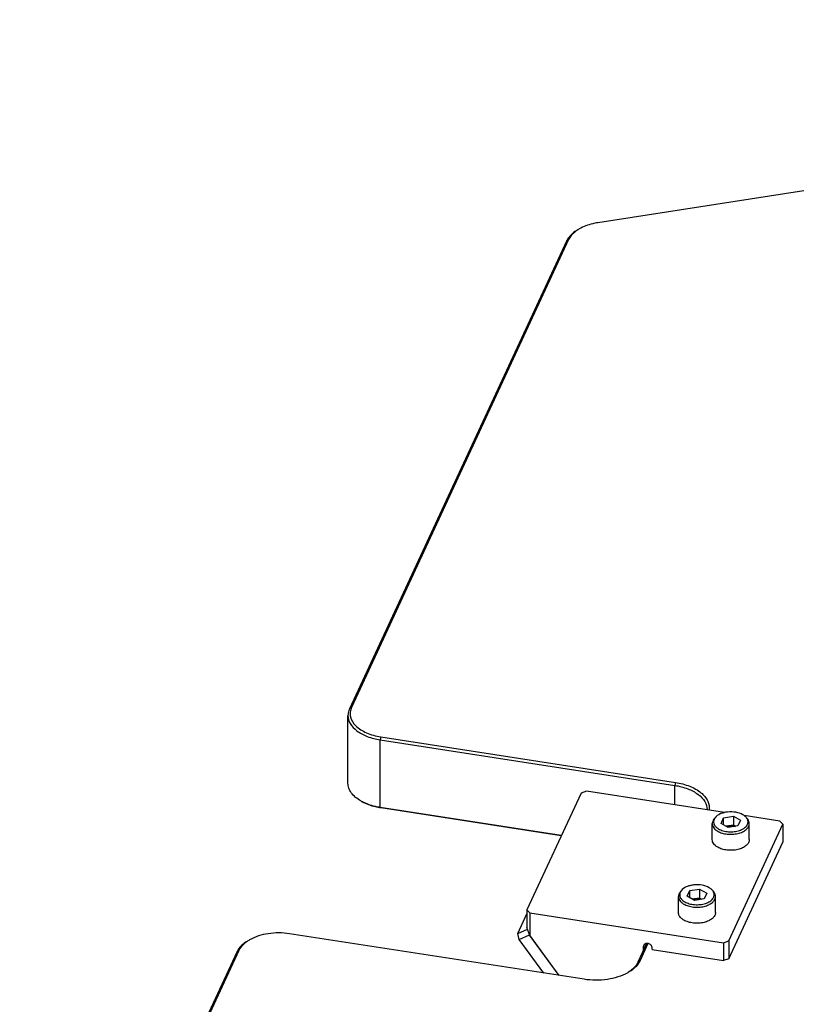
# Model space of a CAD drawing. Header units: millimetres. Extents: x 0 to 7560, y 0 to 5346.
# Tile 236 of 242: x 6162 to 6340, y 4336 to 4562. Entities that reach past the tile are written whole.
import ezdxf

# ---------------------------------------------------------------- set-up
doc = ezdxf.new("R2010")
doc.units = ezdxf.units.MM
for name, color, linetype in [('M2001303_PBL919', 7, 'Continuous'), ('M2001402_PBL954', 7, 'Continuous'), ('M2001601_STOPPER_PAD_PBL953', 7, 'Continuous'), ('P9140504_BOLT_PBL969', 7, 'Continuous'), ('P9140504_BOLT_PBL970', 7, 'Continuous')]:
    doc.layers.add(name, color=color, linetype=linetype)

msp = doc.modelspace()

# ---------------------------------------------------------------- linework, layer by layer
at = {"layer": 'M2001303_PBL919', "color": 7}
for p, q in [((6596.071, 4561.764), (6294.925, 4515.177)), ((6288.208, 4511.299), (6238.389, 4403.954)), ((6287.725, 4510.965), (6237.906, 4403.621)), ((6237.565, 4386.613), (6237.565, 4402.126)), ((6244.977, 4396.55), (6312.592, 4386.09)), ((6245.107, 4397.237), (6312.722, 4386.777)), ((6286.539, 4374.607), (6244.977, 4381.036)), ((6286.492, 4374.505), (6245.107, 4380.907)), ((6291.758, 4341.606), (6224.143, 4352.066)), ((6306.115, 4349.827), (6304.134, 4345.559)), ((6306.436, 4349.812), (6304.617, 4345.892)), ((6212.025, 4347.854), (6162.206, 4240.509)), ((6212.508, 4348.187), (6162.689, 4240.843))]:
    msp.add_line(p, q, dxfattribs=at)
at = {"layer": 'M2001303_PBL919', "color": 2}
for p, q in [((6288.208, 4511.299), (6287.725, 4510.965)), ((6238.389, 4403.954), (6237.906, 4403.621)), ((6245.107, 4397.237), (6244.977, 4396.55)), ((6244.977, 4381.036), (6244.977, 4396.55)), ((6312.722, 4386.777), (6312.592, 4386.09)), ((6312.592, 4381.615), (6312.592, 4386.09)), ((6245.107, 4380.907), (6244.977, 4381.036)), ((6212.508, 4348.187), (6212.025, 4347.854)), ((6304.617, 4345.892), (6304.134, 4345.559))]:
    msp.add_line(p, q, dxfattribs=at)
at = {"layer": 'M2001303_PBL919', "color": 7}
for centre, radius, start, end in [((6294.962, 4506.312), 8.595, 119.98213, 122.73792), ((6245.379, 4390.995), 9.772, 240.01317, 242.38783), ((6316.669, 4380.513), 3.335, 359.23709, 359.99919), ((6219.262, 4343.201), 8.595, 119.98214, 122.73792), ((6296.888, 4351.856), 10.023, 299.20055, 299.99822)]:
    msp.add_arc(centre, radius, start, end, dxfattribs=at)
for points, knots in [([(6290.313, 4513.553), (6290.015, 4513.381), (6288.987, 4512.713), (6288.098, 4511.768), (6287.725, 4510.965)], [0, 0, 0, 0, 0.279859, 1, 1, 1, 1]), ([(6290.313, 4513.542), (6290.073, 4513.387), (6289.236, 4512.787), (6288.522, 4511.976), (6288.208, 4511.299)], [0, 0, 0, 0, 0.2768176, 1, 1, 1, 1]), ([(6294.925, 4515.177), (6294.53, 4515.116), (6293.058, 4514.829), (6291.62, 4514.308), (6290.666, 4513.757)], [0, 0, 0, 0, 0.2663231, 1, 1, 1, 1]), ([(6237.906, 4403.621), (6237.85, 4403.501), (6237.657, 4403.025), (6237.565, 4402.507), (6237.565, 4402.126)], [0, 0, 0, 0, 0.257746, 1, 1, 1, 1]), ([(6238.389, 4403.954), (6238.234, 4403.621), (6238.023, 4402.91), (6238.113, 4401.371), (6239.349, 4399.496), (6241.89, 4397.976), (6243.968, 4397.413), (6245.107, 4397.237)], [0, 0, 0, 0, 0.1011038, 0.1997321, 0.4151413, 0.6832657, 1, 1, 1, 1]), ([(6237.565, 4402.126), (6237.565, 4401.483), (6238.01, 4400.075), (6239.68, 4398.416), (6242.085, 4397.178), (6243.967, 4396.706), (6244.977, 4396.55)], [0, 0, 0, 0, 0.1937681, 0.4207047, 0.6920738, 1, 1, 1, 1]), ([(6240.494, 4382.531), (6239.667, 4383.008), (6238.551, 4383.887), (6237.706, 4385.438), (6237.565, 4386.232), (6237.565, 4386.613)], [0, 0, 0, 0, 0.5476741, 0.7815638, 1, 1, 1, 1]), ([(6312.592, 4386.09), (6313.603, 4385.934), (6315.484, 4385.461), (6317.889, 4384.223), (6319.559, 4382.565), (6320.004, 4381.157), (6320.004, 4380.513)], [0, 0, 0, 0, 0.3079262, 0.5792953, 0.8062319, 1, 1, 1, 1]), ([(6312.722, 4386.777), (6313.848, 4386.603), (6315.934, 4386.067), (6318.556, 4384.641), (6320.29, 4382.704), (6320.57, 4381.097), (6320.465, 4380.398)], [0, 0, 0, 0, 0.3118492, 0.583169, 0.8067046, 1, 1, 1, 1]), ([(6245.107, 4380.907), (6244.712, 4380.968), (6243.239, 4381.255), (6241.801, 4381.776), (6240.848, 4382.326)], [0, 0, 0, 0, 0.2663232, 1, 1, 1, 1]), ([(6244.977, 4381.036), (6244.6, 4381.095), (6243.18, 4381.366), (6241.792, 4381.842), (6240.849, 4382.335)], [0, 0, 0, 0, 0.2641236, 1, 1, 1, 1]), ([(6224.143, 4352.066), (6222.523, 4352.316), (6219.343, 4352.319), (6216.262, 4351.394), (6214.966, 4350.646)], [0, 0, 0, 0, 0.5227763, 1, 1, 1, 1]), ([(6214.613, 4350.442), (6214.315, 4350.27), (6213.287, 4349.601), (6212.398, 4348.657), (6212.025, 4347.854)], [0, 0, 0, 0, 0.279859, 1, 1, 1, 1]), ([(6214.613, 4350.431), (6214.373, 4350.276), (6213.536, 4349.675), (6212.822, 4348.865), (6212.508, 4348.187)], [0, 0, 0, 0, 0.2768176, 1, 1, 1, 1]), ([(6304.134, 4345.559), (6304.03, 4345.333), (6303.475, 4344.381), (6302.611, 4343.64), (6301.897, 4343.184)], [0, 0, 0, 0, 0.2269996, 1, 1, 1, 1]), ([(6304.617, 4345.892), (6304.495, 4345.629), (6303.828, 4344.512), (6302.768, 4343.676), (6301.9, 4343.175)], [0, 0, 0, 0, 0.224551, 1, 1, 1, 1]), ([(6301.778, 4343.106), (6300.351, 4342.308), (6296.988, 4341.323), (6293.521, 4341.333), (6291.758, 4341.606)], [0, 0, 0, 0, 0.4782649, 1, 1, 1, 1])]:
    msp.add_open_spline(points, degree=3, knots=knots, dxfattribs=at)
at = {"layer": 'M2001402_PBL954', "color": 7}
for p, q in [((6292.285, 4384.757), (6291.06, 4384.348)), ((6323.985, 4379.853), (6292.285, 4384.757)), ((6291.06, 4384.348), (6278.637, 4357.58)), ((6336.722, 4377.882), (6328.54, 4379.148)), ((6337.429, 4377.175), (6336.722, 4377.882)), ((6325.006, 4350.407), (6337.429, 4377.175)), ((6337.429, 4377.175), (6337.429, 4373.093)), ((6325.006, 4346.325), (6337.429, 4373.093)), ((6278.637, 4357.58), (6278.637, 4353.498)), ((6278.637, 4357.58), (6279.344, 4356.873)), ((6279.344, 4356.873), (6279.344, 4351.624)), ((6279.344, 4356.873), (6323.781, 4349.999)), ((6279.344, 4351.624), (6278.637, 4353.498)), ((6286.053, 4342.488), (6279.344, 4351.624)), ((6305.487, 4349.435), (6305.428, 4349.164)), ((6305.428, 4348.347), (6305.428, 4349.164)), ((6307.36, 4348.457), (6307.36, 4348.865)), ((6323.781, 4349.999), (6325.006, 4350.407)), ((6323.781, 4349.999), (6323.781, 4345.916)), ((6325.006, 4350.407), (6325.006, 4346.325)), ((6307.36, 4348.457), (6323.781, 4345.916)), ((6325.006, 4346.325), (6323.781, 4345.916))]:
    msp.add_line(p, q, dxfattribs=at)
at = {"layer": 'M2001402_PBL954', "color": 2}
msp.add_line((6305.428, 4349.164), (6305.656, 4349.655), dxfattribs=at)
at = {"layer": 'M2001402_PBL954', "color": 7}
msp.add_open_spline([(6307.36, 4348.865), (6307.36, 4349.066), (6307.163, 4349.493), (6306.591, 4349.842), (6305.926, 4349.883), (6305.566, 4349.604), (6305.487, 4349.435)], degree=3, knots=[0, 0, 0, 0, 0.2421412, 0.5149782, 0.7760466, 1, 1, 1, 1], dxfattribs=at)
at = {"layer": 'M2001601_STOPPER_PAD_PBL953', "color": 7}
for p, q in [((6276.541, 4352.083), (6278.637, 4356.6)), ((6276.541, 4352.083), (6278.799, 4353.07)), ((6276.836, 4350.77), (6276.541, 4352.083)), ((6276.836, 4350.77), (6279.21, 4351.808)), ((6282.515, 4343.036), (6276.836, 4350.77)), ((6279.113, 4352.238), (6279.21, 4351.808)), ((6286.053, 4342.488), (6279.21, 4351.808))]:
    msp.add_line(p, q, dxfattribs=at)
at = {"layer": 'P9140504_BOLT_PBL969', "color": 7}
for p, q in [((6321.824, 4378.667), (6321.561, 4378.326)), ((6323.21, 4377.388), (6323.807, 4378.676)), ((6323.807, 4378.676), (6326.038, 4379.021)), ((6323.807, 4377.043), (6323.807, 4378.676)), ((6326.038, 4379.021), (6326.038, 4376.98)), ((6326.038, 4379.021), (6327.671, 4378.078)), ((6327.671, 4378.078), (6327.073, 4376.79)), ((6329.057, 4378.667), (6329.32, 4378.326)), ((6321.19, 4373.651), (6321.19, 4377.325)), ((6324.843, 4376.445), (6323.21, 4377.388)), ((6326.038, 4376.98), (6324.365, 4376.721)), ((6327.073, 4376.79), (6324.843, 4376.445)), ((6326.516, 4376.704), (6326.038, 4376.98)), ((6329.69, 4373.651), (6329.69, 4377.325))]:
    msp.add_line(p, q, dxfattribs=at)
for points, knots in [([(6321.561, 4378.326), (6321.446, 4378.178), (6321.26, 4377.862), (6321.19, 4377.498), (6321.19, 4377.325)], [0, 0, 0, 0, 0.5192677, 1, 1, 1, 1]), ([(6321.605, 4378.305), (6321.523, 4378.122), (6321.43, 4377.716), (6321.59, 4377.089), (6322.015, 4376.533), (6322.414, 4376.246), (6322.639, 4376.116)], [0, 0, 0, 0, 0.2259057, 0.4525649, 0.7061079, 1, 1, 1, 1]), ([(6321.824, 4378.667), (6321.802, 4378.638), (6321.718, 4378.524), (6321.648, 4378.401), (6321.605, 4378.305)], [0, 0, 0, 0, 0.2584583, 1, 1, 1, 1]), ([(6328.241, 4379.35), (6327.745, 4379.637), (6326.569, 4380.011), (6325.039, 4380.06), (6323.822, 4379.844), (6322.8, 4379.495), (6322.121, 4379.049), (6321.824, 4378.667)], [0, 0, 0, 0, 0.2507453, 0.5270274, 0.6621397, 0.7883456, 1, 1, 1, 1]), ([(6322.639, 4376.116), (6322.966, 4375.927), (6323.712, 4375.632), (6324.924, 4375.426), (6326.187, 4375.447), (6327.377, 4375.694), (6328.379, 4376.141), (6329.012, 4376.683), (6329.304, 4377.183), (6329.409, 4377.56), (6329.403, 4377.944), (6329.328, 4378.189), (6329.276, 4378.305)], [0, 0, 0, 0, 0.1334513, 0.2808204, 0.4325192, 0.5779863, 0.7080763, 0.8178057, 0.8658573, 0.9108397, 0.9547922, 1, 1, 1, 1]), ([(6329.057, 4378.667), (6329.006, 4378.732), (6328.771, 4379), (6328.478, 4379.213), (6328.241, 4379.35)], [0, 0, 0, 0, 0.2314253, 1, 1, 1, 1]), ([(6329.276, 4378.305), (6329.262, 4378.336), (6329.2, 4378.463), (6329.122, 4378.582), (6329.057, 4378.667)], [0, 0, 0, 0, 0.2424257, 1, 1, 1, 1]), ([(6329.69, 4377.325), (6329.69, 4377.498), (6329.621, 4377.862), (6329.435, 4378.178), (6329.32, 4378.326)], [0, 0, 0, 0, 0.4807291, 1, 1, 1, 1]), ([(6321.19, 4377.325), (6321.19, 4377.163), (6321.25, 4376.825), (6321.506, 4376.355), (6321.91, 4375.93), (6322.249, 4375.697), (6322.435, 4375.59)], [0, 0, 0, 0, 0.2177709, 0.4509527, 0.7101896, 1, 1, 1, 1]), ([(6322.435, 4375.59), (6322.75, 4375.408), (6323.462, 4375.114), (6324.623, 4374.882), (6325.851, 4374.848), (6327.045, 4375.016), (6328.111, 4375.372), (6328.964, 4375.892), (6329.542, 4376.549), (6329.69, 4377.08), (6329.69, 4377.325)], [0, 0, 0, 0, 0.1288207, 0.2705673, 0.4178832, 0.5623868, 0.6962028, 0.8135951, 0.9130664, 1, 1, 1, 1]), ([(6324.426, 4376.687), (6324.466, 4376.7), (6324.628, 4376.751), (6324.795, 4376.787), (6324.923, 4376.807)], [0, 0, 0, 0, 0.2431114, 1, 1, 1, 1]), ([(6324.923, 4376.807), (6325.05, 4376.827), (6325.555, 4376.874), (6326.073, 4376.813), (6326.433, 4376.694)], [0, 0, 0, 0, 0.2539351, 1, 1, 1, 1]), ([(6322.435, 4371.915), (6322.249, 4372.023), (6321.91, 4372.256), (6321.506, 4372.681), (6321.25, 4373.151), (6321.19, 4373.489), (6321.19, 4373.651)], [0, 0, 0, 0, 0.2898093, 0.5490466, 0.7822265, 1, 1, 1, 1]), ([(6329.69, 4373.651), (6329.69, 4373.405), (6329.542, 4372.875), (6328.964, 4372.217), (6328.111, 4371.697), (6327.045, 4371.341), (6325.851, 4371.174), (6324.623, 4371.208), (6323.462, 4371.44), (6322.75, 4371.734), (6322.435, 4371.915)], [0, 0, 0, 0, 0.0869347, 0.1864066, 0.303799, 0.4376143, 0.5821171, 0.7294329, 0.8711781, 1, 1, 1, 1])]:
    msp.add_open_spline(points, degree=3, knots=knots, dxfattribs=at)
at = {"layer": 'P9140504_BOLT_PBL970', "color": 7}
for p, q in [((6316.043, 4361.946), (6318.274, 4362.291)), ((6318.274, 4362.291), (6318.274, 4360.25)), ((6318.274, 4362.291), (6319.907, 4361.348)), ((6313.426, 4356.92), (6313.426, 4360.595)), ((6314.06, 4361.937), (6313.796, 4361.596)), ((6315.445, 4360.658), (6316.043, 4361.946)), ((6317.078, 4359.715), (6315.445, 4360.658)), ((6316.043, 4360.313), (6316.043, 4361.946)), ((6318.274, 4360.25), (6316.601, 4359.991)), ((6319.309, 4360.06), (6317.078, 4359.715)), ((6318.751, 4359.974), (6318.274, 4360.25)), ((6319.907, 4361.348), (6319.309, 4360.06)), ((6321.292, 4361.937), (6321.556, 4361.596)), ((6321.926, 4356.92), (6321.926, 4360.595))]:
    msp.add_line(p, q, dxfattribs=at)
for points, knots in [([(6320.477, 4362.62), (6319.98, 4362.907), (6318.805, 4363.281), (6317.275, 4363.33), (6316.058, 4363.114), (6315.035, 4362.765), (6314.356, 4362.319), (6314.06, 4361.936)], [0, 0, 0, 0, 0.2507453, 0.5270274, 0.6621397, 0.7883456, 1, 1, 1, 1]), ([(6321.292, 4361.936), (6321.242, 4362.002), (6321.007, 4362.27), (6320.714, 4362.483), (6320.477, 4362.62)], [0, 0, 0, 0, 0.2314253, 1, 1, 1, 1]), ([(6313.796, 4361.596), (6313.681, 4361.448), (6313.495, 4361.132), (6313.426, 4360.768), (6313.426, 4360.595)], [0, 0, 0, 0, 0.5192677, 1, 1, 1, 1]), ([(6313.426, 4360.595), (6313.426, 4360.433), (6313.486, 4360.095), (6313.742, 4359.625), (6314.146, 4359.2), (6314.484, 4358.967), (6314.671, 4358.86)], [0, 0, 0, 0, 0.2177709, 0.4509527, 0.7101896, 1, 1, 1, 1]), ([(6313.841, 4361.575), (6313.759, 4361.392), (6313.666, 4360.986), (6313.826, 4360.359), (6314.251, 4359.803), (6314.649, 4359.516), (6314.875, 4359.386)], [0, 0, 0, 0, 0.2259057, 0.4525649, 0.7061079, 1, 1, 1, 1]), ([(6314.06, 4361.936), (6314.037, 4361.908), (6313.954, 4361.794), (6313.883, 4361.671), (6313.841, 4361.575)], [0, 0, 0, 0, 0.2584583, 1, 1, 1, 1]), ([(6314.671, 4358.86), (6314.985, 4358.678), (6315.698, 4358.384), (6316.858, 4358.152), (6318.086, 4358.118), (6319.281, 4358.286), (6320.346, 4358.642), (6321.2, 4359.162), (6321.778, 4359.819), (6321.926, 4360.35), (6321.926, 4360.595)], [0, 0, 0, 0, 0.1288207, 0.2705673, 0.4178832, 0.5623868, 0.6962028, 0.8135951, 0.9130664, 1, 1, 1, 1]), ([(6314.875, 4359.386), (6315.201, 4359.197), (6315.948, 4358.902), (6317.159, 4358.696), (6318.422, 4358.717), (6319.612, 4358.963), (6320.615, 4359.411), (6321.248, 4359.953), (6321.539, 4360.453), (6321.644, 4360.83), (6321.639, 4361.214), (6321.563, 4361.458), (6321.511, 4361.575)], [0, 0, 0, 0, 0.1334513, 0.2808204, 0.4325192, 0.5779863, 0.7080763, 0.8178057, 0.8658573, 0.9108397, 0.9547922, 1, 1, 1, 1]), ([(6316.662, 4359.957), (6316.701, 4359.97), (6316.864, 4360.021), (6317.031, 4360.057), (6317.158, 4360.077)], [0, 0, 0, 0, 0.2431114, 1, 1, 1, 1]), ([(6317.158, 4360.077), (6317.286, 4360.097), (6317.791, 4360.144), (6318.309, 4360.083), (6318.668, 4359.964)], [0, 0, 0, 0, 0.2539351, 1, 1, 1, 1]), ([(6321.511, 4361.575), (6321.497, 4361.606), (6321.436, 4361.733), (6321.358, 4361.852), (6321.292, 4361.936)], [0, 0, 0, 0, 0.2424257, 1, 1, 1, 1]), ([(6321.926, 4360.595), (6321.926, 4360.768), (6321.857, 4361.132), (6321.67, 4361.448), (6321.556, 4361.596)], [0, 0, 0, 0, 0.4807291, 1, 1, 1, 1]), ([(6314.671, 4355.185), (6314.484, 4355.293), (6314.146, 4355.526), (6313.742, 4355.951), (6313.486, 4356.421), (6313.426, 4356.759), (6313.426, 4356.92)], [0, 0, 0, 0, 0.2898093, 0.5490466, 0.7822265, 1, 1, 1, 1]), ([(6321.926, 4356.92), (6321.926, 4356.675), (6321.778, 4356.145), (6321.2, 4355.487), (6320.346, 4354.967), (6319.281, 4354.611), (6318.086, 4354.444), (6316.858, 4354.478), (6315.698, 4354.71), (6314.985, 4355.004), (6314.671, 4355.185)], [0, 0, 0, 0, 0.0869347, 0.1864066, 0.303799, 0.4376143, 0.5821171, 0.7294329, 0.8711781, 1, 1, 1, 1])]:
    msp.add_open_spline(points, degree=3, knots=knots, dxfattribs=at)

doc.saveas('drawing.dxf')
